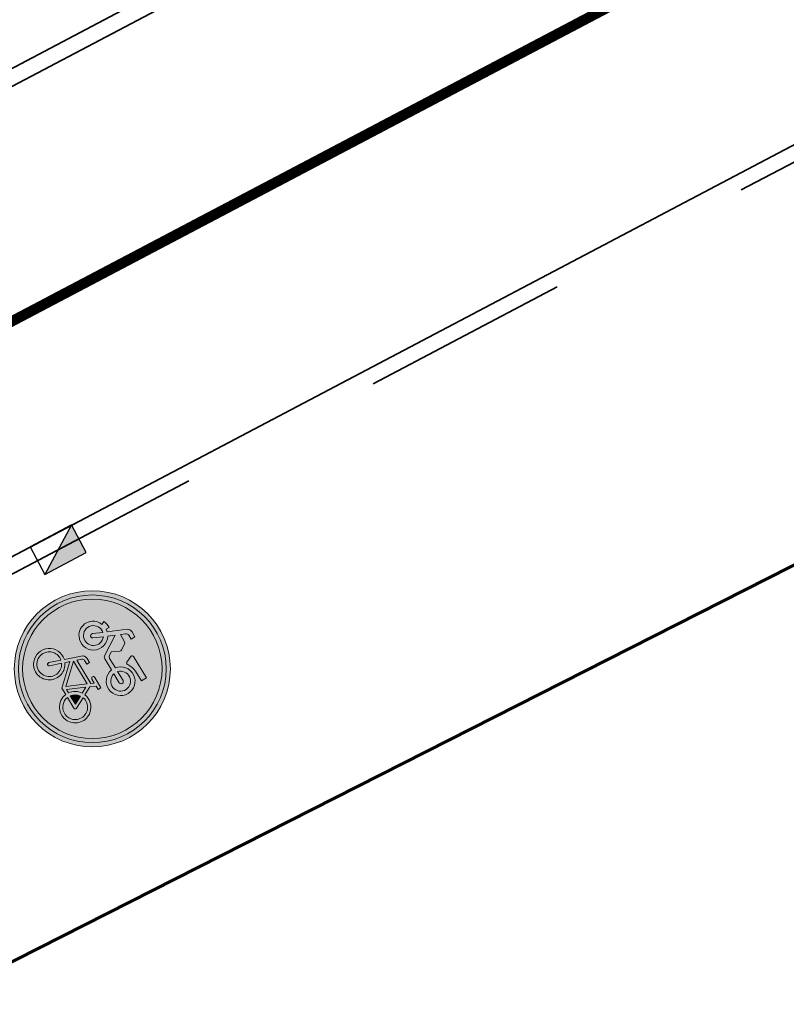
# Model space of a CAD drawing. Header units: metres. Extents: x 109063 to 109671, y 521086 to 521391.
# Tile 16 of 85: x 109181.14 to 109188.51, y 521217.82 to 521227.28. Entities that reach past the tile are written whole.
import ezdxf

# ---------------------------------------------------------------- set-up
doc = ezdxf.new("R2010")
doc.units = ezdxf.units.M
doc.linetypes.add('VH-TROTTOIRBAND-SO', pattern=[15, 5, -2, 2, -2, 2, -2])
doc.linetypes.add('VW-30270_STREEP', pattern=[3, 0.3, -2.7])
for name, color, linetype, lineweight in [('N-WE-KG-WERKGRENS_FASE 3A-G', 10, 'XX-WERKGRENS_CIRCEL', 70), ('N-WE-RI-HWA_KOLK_TROTTOIRKOLK-S-200', 150, 'Continuous', 25), ('N-WE-VH-KANTOPSLUITING_TROTTOIRBAND_130X150-G', 210, 'VH-TROTTOIRBAND-SO', 35), ('N-WE-VH-KANTVERHARDING_WEG-G', 4, 'Continuous', 35), ('N-WE-VW-MARKERING_LANGS_STREEP_30270-G', 7, 'VW-30270_STREEP', 13), ('N-WE-VW-VERKEERSTEKEN-S-200', 7, 'Continuous', 25)]:
    doc.layers.add(name, color=color, linetype=linetype, lineweight=lineweight)
doc.layers.get('0').freeze()
doc.linetypes.add('XX-WERKGRENS_CIRCEL', pattern='A,10,-2.5,[69,NLCS.SHX,S=1,R=0,X=0,Y=0],-2.5', length=15)

# ---------------------------------------------------------------- blocks, each defined once
blk = doc.blocks.new('SRI-KOLK_TROTTOIR-SO')
blk.add_hatch(color=256).paths.add_polyline_path([(1.125000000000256, 1.499999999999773), (-1.124999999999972, 1.499999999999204), (-1.124999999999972, 5.684341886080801e-13)])
blk.add_line((-1.124999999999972, 0), (1.124999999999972, 1.499999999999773))
at = {"flags": 128}
blk.add_lwpolyline([(-1.124999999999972, 0), (1.124999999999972, 0), (1.124999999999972, 1.499999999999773), (-1.124999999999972, 1.499999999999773)], close=True, dxfattribs=at)
blk = doc.blocks.new('N-SVW-VERKEERSTEKEN_BORD_G12A-SO')
at = {"true_color": 0x007dc8}
h = blk.add_hatch(color=152, dxfattribs=at)
h.dxf.hatch_style = 1
h.paths.add_polyline_path([(-3.35, 0, 1), (3.35, 0, 1)])
h.paths.add_polyline_path([(-0.05489022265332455, 1.663209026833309), (-0.2368011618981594, 1.958814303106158, 0.2553060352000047), (-0.3137206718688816, 2.000828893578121), (-0.7132546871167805, 2.000828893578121), (-0.6119572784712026, 2.237174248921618, -0.3183027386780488), (-0.4769093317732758, 2.332838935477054), (-0.2574392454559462, 2.332838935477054), (-0.2574392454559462, 2.546676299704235), (-0.5331907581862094, 2.546676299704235, 0.3213273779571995), (-0.7639033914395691, 2.411628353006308), (-1.157804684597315, 1.528161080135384), (-1.287219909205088, 1.550646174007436), (-1.287219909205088, 1.719490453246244, 0.1068023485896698), (-1.664245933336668, 1.651943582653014), (-1.591112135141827, 1.494364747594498, 0.6710616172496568), (-1.655304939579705, 0.2490095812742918, 0.9483494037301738), (-0.9608425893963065, 1.449348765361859), (-0.8201619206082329, 1.775726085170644), (-0.2524832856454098, 0.8483395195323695, 0.2610761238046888), (-0.09990620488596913, 0.7628435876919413), (0.5247306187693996, 0.7628435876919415, 0.9315490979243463), (1.903419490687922, 0.8585082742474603, 0.9228273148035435), (0.5303633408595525, 0.9710711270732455), (0.00124606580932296, 0.9710710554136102, -0.2552017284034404), (-0.12239129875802, 1.038572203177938), (-0.2236887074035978, 1.196151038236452), (-0.04952293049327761, 1.572598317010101, 0.2513456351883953)], flags=16)
h.paths.add_polyline_path([(-1.234402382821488, 1.333895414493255), (-1.443895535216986, 0.8789584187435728, 1), (-1.254757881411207, 0.7918627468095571), (-1.045264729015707, 1.246799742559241, -0.8633696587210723), (-1.520287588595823, 0.4252713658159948, -0.929508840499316)], flags=0)
h.paths.add_polyline_path([(0.5190978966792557, 2.000828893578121), (1.717722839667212, 2.000828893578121), (1.717722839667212, 1.719490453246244), (1.16621981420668, 1.719490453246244, 0.1366086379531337), (0.7054305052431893, 1.559138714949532, -0.4856487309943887), (0.5866447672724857, 1.584396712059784), (0.4433471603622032, 1.890461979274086, -0.5265277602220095)], flags=16)
h.paths.add_polyline_path([(-0.5556418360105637, 0.04230770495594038), (-0.3305959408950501, 0.04254207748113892), (-0.3305959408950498, -0.1149909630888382), (-0.5275580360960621, -0.1149909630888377, 0.3458606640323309), (-0.6513101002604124, -0.1901433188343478), (-0.7413954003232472, -0.4301486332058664), (0.564113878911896, -0.4301486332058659), (0.6372934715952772, -0.2725697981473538), (0.4122135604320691, -0.2725697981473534, -1), (0.4122135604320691, -0.1149909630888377), (0.9917886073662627, -0.1149909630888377), (0.9917886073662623, -0.2725697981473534), (0.8060919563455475, -0.2725697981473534), (0.6823094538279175, -0.5482984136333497), (0.8904911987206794, -0.9534422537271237, -0.3180092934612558), (1.737378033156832, -1.177270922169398, -0.4761740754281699), (1.514794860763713, -2.321085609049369, -0.5293484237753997), (0.4009481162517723, -1.735657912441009), (0.04077446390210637, -1.735657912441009), (-0.8539353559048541, -0.7452605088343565), (-0.9327247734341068, -0.975973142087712, -0.427470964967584), (-0.5950982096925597, -2.017348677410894, -0.4733002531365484), (-1.738981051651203, -2.240034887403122, -0.7942654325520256), (-1.079015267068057, -0.9196917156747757), (-0.8089193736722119, -0.148787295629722, -0.3343475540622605)], flags=16)
h.paths.add_polyline_path([(1.689078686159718, 0.8832194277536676, -0.929508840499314), (0.7441778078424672, 0.7628435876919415), (1.245032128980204, 0.7628435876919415, 1), (1.245032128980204, 0.9710711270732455), (0.7441778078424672, 0.9710711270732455, -0.8633696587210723)], flags=0)
h.paths.add_polyline_path([(-0.7864113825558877, -0.5820489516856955), (0.4909800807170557, -0.5820489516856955), (0.06330535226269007, -1.527430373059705)], flags=0)
h.paths.add_polyline_path([(-1.135296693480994, -1.07727055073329), (-1.332258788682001, -1.634360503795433, 1.053204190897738), (-1.180312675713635, -1.679376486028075), (-0.988983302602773, -1.12791925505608, -0.5422541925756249), (-0.8795759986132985, -2.11751120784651, -0.6326380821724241), (-1.855575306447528, -1.6568455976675, -0.4799026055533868)], flags=0)
h.paths.add_polyline_path([(0.5979102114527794, -0.7283623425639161), (0.7498105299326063, -1.020989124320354, 0.2341669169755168), (0.4009481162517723, -1.578079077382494), (0.2096187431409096, -1.578079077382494)], flags=0)
h.paths.add_polyline_path([(0.8229901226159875, -1.167302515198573), (1.036804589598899, -1.578079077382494), (0.564113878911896, -1.578079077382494, -0.2160576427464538)], flags=0)
h.paths.add_polyline_path([(0.9636707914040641, -1.094122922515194, -0.5642606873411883), (1.744430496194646, -1.74783627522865, -0.3964878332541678), (1.099204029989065, -2.250804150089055, -0.3501344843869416), (0.564113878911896, -1.735657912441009), (1.166219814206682, -1.735657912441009, 0.5661508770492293), (1.233766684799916, -1.623095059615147)], flags=0)
h = blk.add_hatch(color=152, dxfattribs=at)
h.dxf.hatch_style = 1
h.paths.add_polyline_path([(3.356918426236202, 1.154815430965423), (3.546040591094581, 1.219875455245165, 0.5778775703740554), (-2.833352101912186, 2.456545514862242), (-2.682239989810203, 2.325529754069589, -0.5778775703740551)])
at = {"true_color": 0xffffff}
h = blk.add_hatch(color=7, dxfattribs=at)
h.dxf.hatch_style = 1
h.paths.add_polyline_path([(-2.682239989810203, 2.325529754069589), (-2.531127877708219, 2.194513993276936, -0.5778775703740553), (3.167796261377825, 1.089755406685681), (3.356918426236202, 1.154815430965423, 0.5778775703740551)])
at = {"true_color": 0x007dc8}
h = blk.add_hatch(color=152, dxfattribs=at)
h.dxf.hatch_style = 1
h.paths.add_polyline_path([(-2.682239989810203, 2.325529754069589), (-2.833352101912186, 2.456545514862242, 0.1804943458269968), (-3.75, 0, 0.4142135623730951), (0, -3.75), (0, -3.55, -0.4142135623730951), (-3.55, 0, -0.1804943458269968)])
at = {"true_color": 0xffffff}
h = blk.add_hatch(color=7, dxfattribs=at)
h.dxf.hatch_style = 1
h.paths.add_polyline_path([(-0.05489022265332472, 1.663209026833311), (-0.2368011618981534, 1.958814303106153, 0.2553060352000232), (-0.3137206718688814, 2.000828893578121), (-0.713254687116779, 2.00082889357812), (-0.6119572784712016, 2.237174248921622, -0.3183027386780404), (-0.4769093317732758, 2.332838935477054), (-0.257439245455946, 2.332838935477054), (-0.257439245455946, 2.546676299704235), (-0.5331907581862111, 2.546676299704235, 0.3213273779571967), (-0.7639033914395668, 2.411628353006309), (-1.157804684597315, 1.528161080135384), (-1.287219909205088, 1.550646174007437), (-1.287219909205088, 1.719490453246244, 0.1068023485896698), (-1.664245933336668, 1.651943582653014), (-1.591112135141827, 1.494364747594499, 0.671061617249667), (-1.65530493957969, 0.2490095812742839, 0.9483494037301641), (-0.9608425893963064, 1.449348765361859), (-0.8201619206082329, 1.775726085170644), (-0.2518065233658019, 0.8472428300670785, 0.2591533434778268), (-0.09990620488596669, 0.7628435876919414), (0.5247306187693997, 0.7628435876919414, 0.9315490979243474), (1.903419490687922, 0.8585082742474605, 0.9228273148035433), (0.5303633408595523, 0.9710711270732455), (0.001391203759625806, 0.9710711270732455, -0.2554646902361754), (-0.1223912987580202, 1.038572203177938), (-0.2236887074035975, 1.196151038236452), (-0.04925750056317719, 1.573177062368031, 0.2495832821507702)])
h.paths.add_polyline_path([(-1.520287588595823, 0.425271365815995, -0.9295088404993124), (-1.234402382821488, 1.333895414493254), (-1.443895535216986, 0.8789584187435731, 1), (-1.254757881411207, 0.7918627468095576), (-1.045264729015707, 1.246799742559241, -0.8633696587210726)], flags=16)
h.paths.add_polyline_path([(1.689078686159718, 0.8832194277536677, -0.9295088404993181), (0.744177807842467, 0.7628435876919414), (1.245032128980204, 0.7628435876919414, 1), (1.245032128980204, 0.9710711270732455), (0.744177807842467, 0.9710711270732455, -0.8633696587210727)], flags=16)
h = blk.add_hatch(color=7, dxfattribs=at)
h.dxf.hatch_style = 1
h.paths.add_polyline_path([(-3.35, 0, -0.1804943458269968), (-2.531127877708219, 2.194513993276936), (-2.682239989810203, 2.325529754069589, 0.1804943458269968), (-3.55, 0, 0.4142135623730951), (0, -3.55), (0, -3.35, -0.4142135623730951)])
h = blk.add_hatch(color=7, dxfattribs=at)
h.dxf.hatch_style = 1
h.paths.add_polyline_path([(1.166219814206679, 1.719490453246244), (1.717722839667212, 1.719490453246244), (1.717722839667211, 2.000828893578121), (0.5190978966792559, 2.000828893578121, 0.5721557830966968), (0.4481691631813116, 1.880162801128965), (0.5866447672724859, 1.584396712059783, 0.4363209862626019), (0.6951614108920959, 1.551910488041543, -0.1401265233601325)])
at = {"true_color": 0x007dc8}
h = blk.add_hatch(color=152, dxfattribs=at)
h.dxf.hatch_style = 1
h.paths.add_polyline_path([(-1.045264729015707, 1.246799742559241), (-1.254757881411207, 0.7918627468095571, -1), (-1.443895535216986, 0.8789584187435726), (-1.234402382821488, 1.333895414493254, 0.9295088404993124), (-1.520287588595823, 0.425271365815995, 0.8633696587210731)])
h = blk.add_hatch(color=152, dxfattribs=at)
h.dxf.hatch_style = 1
h.paths.add_polyline_path([(3.75, 0, 0.08302223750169), (3.546040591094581, 1.219875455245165), (3.356918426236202, 1.154815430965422, -0.08302223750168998), (3.55, 0, -0.4142135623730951), (0, -3.55), (0, -3.75, 0.4142135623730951)])
at = {"true_color": 0xffffff}
h = blk.add_hatch(color=7, dxfattribs=at)
h.dxf.hatch_style = 1
h.paths.add_polyline_path([(3.356918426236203, 1.154815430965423), (3.167796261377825, 1.08975540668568, -0.08302223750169), (3.35, 0, -0.4142135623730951), (0, -3.35), (0, -3.55, 0.4142135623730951), (3.55, 0, 0.08302223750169)])
at = {"true_color": 0x007dc8}
h = blk.add_hatch(color=152, dxfattribs=at)
h.dxf.hatch_style = 1
h.paths.add_polyline_path([(0.744177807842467, 0.9710711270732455), (1.245032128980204, 0.9710711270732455, -1), (1.245032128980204, 0.7628435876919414), (0.744177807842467, 0.7628435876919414, 0.9295088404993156), (1.689078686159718, 0.8832194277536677, 0.8633696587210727)])
at = {"true_color": 0xffffff}
h = blk.add_hatch(color=7, dxfattribs=at)
h.dxf.hatch_style = 1
h.paths.add_polyline_path([(0.6823094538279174, -0.5482984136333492), (0.8060919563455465, -0.2725697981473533), (0.9917886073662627, -0.2725697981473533), (0.9917886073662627, -0.1149909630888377), (0.412213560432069, -0.1149909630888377, 1), (0.412213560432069, -0.2725697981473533), (0.6372934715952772, -0.2725697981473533), (0.5641138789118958, -0.4301486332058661), (-0.7413954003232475, -0.4301486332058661), (-0.6513101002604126, -0.190143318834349, -0.3458606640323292), (-0.5275580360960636, -0.1149909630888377), (-0.3305959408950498, -0.1149909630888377), (-0.3305959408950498, 0.04254207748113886), (-0.5556418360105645, 0.04230770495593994, 0.3343475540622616), (-0.8089193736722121, -0.1487872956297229), (-1.079015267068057, -0.9196917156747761, 0.7942654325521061), (-1.738981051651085, -2.240034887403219, 0.4733002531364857), (-0.5950982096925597, -2.017348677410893, 0.427470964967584), (-0.932724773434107, -0.9759731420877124), (-0.853935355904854, -0.7452605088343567), (0.04077446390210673, -1.735657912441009), (0.4009481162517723, -1.735657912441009, 0.5293484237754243), (1.514794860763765, -2.321085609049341, 0.4761740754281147), (1.73737803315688, -1.177270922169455, 0.3180092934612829), (0.8904911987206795, -0.9534422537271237)])
h.paths.add_polyline_path([(-0.7864113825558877, -0.5820489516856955), (0.4909800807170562, -0.5820489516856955), (0.06330535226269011, -1.527430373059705)], flags=16)
h.paths.add_polyline_path([(-0.9889833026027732, -1.127919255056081, -0.5422541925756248), (-0.8795759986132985, -2.117511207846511, -0.6326380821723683), (-1.855575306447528, -1.656845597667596, -0.479902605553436), (-1.135296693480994, -1.07727055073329), (-1.332258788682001, -1.634360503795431, 1.053204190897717), (-1.180312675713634, -1.679376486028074)], flags=16)
h.paths.add_polyline_path([(0.5979102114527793, -0.7283623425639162), (0.7498105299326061, -1.020989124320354, 0.2341669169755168), (0.4009481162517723, -1.578079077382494), (0.2096187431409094, -1.578079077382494)], flags=16)
h.paths.add_polyline_path([(0.822990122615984, -1.167302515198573), (1.036804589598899, -1.578079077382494), (0.5641138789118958, -1.578079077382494, -0.2160576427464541)], flags=16)
h.paths.add_polyline_path([(0.5641138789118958, -1.735657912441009), (1.166219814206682, -1.735657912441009, 0.566150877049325), (1.233766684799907, -1.623095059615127), (0.9636707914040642, -1.094122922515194, -0.5642606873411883), (1.744430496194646, -1.74783627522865, -0.3964878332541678), (1.099204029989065, -2.250804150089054, -0.3501344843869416)], flags=16)
at = {"true_color": 0x007dc8}
h = blk.add_hatch(color=152, dxfattribs=at)
h.dxf.hatch_style = 1
h.paths.add_polyline_path([(-0.7864113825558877, -0.5820489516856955), (0.06330535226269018, -1.527430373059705), (0.490980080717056, -0.5820489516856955)])
h = blk.add_hatch(color=152, dxfattribs=at)
h.dxf.hatch_style = 1
h.paths.add_polyline_path([(0.2096187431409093, -1.578079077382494), (0.4009481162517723, -1.578079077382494, -0.2341669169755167), (0.7498105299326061, -1.020989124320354), (0.5979102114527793, -0.7283623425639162)])
h = blk.add_hatch(color=152, dxfattribs=at)
h.dxf.hatch_style = 1
h.paths.add_polyline_path([(-1.332258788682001, -1.634360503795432), (-1.135296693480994, -1.07727055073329, 0.479902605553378), (-1.855575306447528, -1.656845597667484, 0.6326380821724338), (-0.8795759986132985, -2.117511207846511, 0.5422541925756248), (-0.9889833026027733, -1.12791925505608), (-1.180312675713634, -1.679376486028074, -1.053204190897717)])
h = blk.add_hatch(color=152, dxfattribs=at)
h.dxf.hatch_style = 1
h.paths.add_polyline_path([(1.744430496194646, -1.74783627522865, 0.5642606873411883), (0.9636707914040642, -1.094122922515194), (1.233766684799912, -1.623095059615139, -0.5661508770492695), (1.166219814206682, -1.735657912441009), (0.5641138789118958, -1.735657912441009, 0.3501344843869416), (1.099204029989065, -2.250804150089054, 0.3964878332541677)])
h = blk.add_hatch(color=152, dxfattribs=at)
h.dxf.hatch_style = 1
h.paths.add_polyline_path([(1.036804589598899, -1.578079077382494), (0.8229901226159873, -1.167302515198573, 0.2160576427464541), (0.5641138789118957, -1.578079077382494)])
at = {"color": 7, "lineweight": 0, "true_color": 0xffffff}
for points in [[(0.5303633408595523, 0.9710711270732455, -0.9228273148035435), (1.903419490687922, 0.8585082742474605, -0.931549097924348), (0.5247306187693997, 0.7628435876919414), (-0.09990620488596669, 0.7628435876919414, -0.2591533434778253), (-0.2518065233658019, 0.8472428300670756), (-0.8201619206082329, 1.775726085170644), (-0.9608425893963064, 1.449348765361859, -0.9483494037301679), (-1.655304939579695, 0.2490095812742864, -0.6710616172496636), (-1.591112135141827, 1.494364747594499), (-1.664245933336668, 1.651943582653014, -0.1068023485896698), (-1.287219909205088, 1.719490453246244), (-1.287219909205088, 1.550646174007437), (-1.157804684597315, 1.528161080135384), (-0.7639033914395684, 2.411628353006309, -0.3213273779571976), (-0.5331907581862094, 2.546676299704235), (-0.257439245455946, 2.546676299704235), (-0.257439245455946, 2.332838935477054), (-0.4769093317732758, 2.332838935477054, 0.3183027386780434), (-0.6119572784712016, 2.237174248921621), (-0.7132546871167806, 2.000828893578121), (-0.3137206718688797, 2.000828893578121, -0.2655979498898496), (-0.2349541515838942, 1.955812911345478), (-0.05489022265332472, 1.663209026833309, -0.2495832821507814), (-0.04925750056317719, 1.573177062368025), (-0.2236887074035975, 1.196151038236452), (-0.1223912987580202, 1.038572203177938, 0.2554646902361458), (0.001391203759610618, 0.9710711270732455)], [(1.717722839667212, 2.000828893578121), (0.5190978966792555, 2.000828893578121, 0.5265277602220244), (0.4433471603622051, 1.890461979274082), (0.5866447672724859, 1.584396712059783, 0.4856487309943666), (0.7054305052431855, 1.559138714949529, -0.1366086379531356), (1.166219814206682, 1.719490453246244), (1.717722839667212, 1.719490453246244)], [(-1.045264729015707, 1.246799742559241, -0.8633696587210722), (-1.520287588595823, 0.425271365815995, -0.9295088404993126), (-1.234402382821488, 1.333895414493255), (-1.443895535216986, 0.8789584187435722, 0.9999999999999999), (-1.254757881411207, 0.7918627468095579)], [(0.744177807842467, 0.9710711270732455, -0.8633696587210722), (1.689078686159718, 0.8832194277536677, -0.9295088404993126), (0.744177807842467, 0.7628435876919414), (1.245032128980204, 0.7628435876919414, 0.9999999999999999), (1.245032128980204, 0.9710711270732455)], [(0.6823094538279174, -0.5482984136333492), (0.8060919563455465, -0.2725697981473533), (0.9917886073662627, -0.2725697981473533), (0.9917886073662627, -0.1149909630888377), (0.412213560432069, -0.1149909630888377, 0.9999999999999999), (0.412213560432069, -0.2725697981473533), (0.6372934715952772, -0.2725697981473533), (0.5641138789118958, -0.4301486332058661), (-0.7413954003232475, -0.4301486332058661), (-0.6513101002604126, -0.1901433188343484, -0.3458606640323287), (-0.5275580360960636, -0.1149909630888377), (-0.3305959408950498, -0.1149909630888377), (-0.3305959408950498, 0.04254207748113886), (-0.5556418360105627, 0.04230770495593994, 0.3343475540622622), (-0.8089193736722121, -0.1487872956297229), (-1.079015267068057, -0.9196917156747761, 0.7942654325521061), (-1.738981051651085, -2.240034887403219, 0.4733002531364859), (-0.5950982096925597, -2.017348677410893, 0.4274709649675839), (-0.932724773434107, -0.9759731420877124), (-0.853935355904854, -0.7452605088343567), (0.04077446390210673, -1.735657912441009), (0.4009481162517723, -1.735657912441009, 0.5293484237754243), (1.514794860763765, -2.321085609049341, 0.4761740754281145), (1.73737803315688, -1.177270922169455, 0.3180092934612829), (0.8904911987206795, -0.9534422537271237)], [(0.5979102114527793, -0.7283623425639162), (0.2096187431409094, -1.578079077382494), (0.4009481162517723, -1.578079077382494, -0.2341669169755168), (0.7498105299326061, -1.020989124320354)], [(-0.9889833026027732, -1.12791925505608, -0.5422541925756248), (-0.8795759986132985, -2.117511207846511, -0.6326380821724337), (-1.855575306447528, -1.656845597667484, -0.479902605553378), (-1.135296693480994, -1.07727055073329), (-1.332258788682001, -1.634360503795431, 1.053204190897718), (-1.180312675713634, -1.679376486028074)], [(0.9636707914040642, -1.094122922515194, -0.5642606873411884), (1.744430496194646, -1.74783627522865, -0.3964878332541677), (1.099204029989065, -2.250804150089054, -0.3501344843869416), (0.5641138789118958, -1.735657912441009), (1.166219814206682, -1.735657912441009, 0.5661508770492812), (1.233766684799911, -1.623095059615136)], [(1.036804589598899, -1.578079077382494), (0.8229901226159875, -1.167302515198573, 0.2160576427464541), (0.5641138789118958, -1.578079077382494)]]:
    blk.add_lwpolyline(points, format="xyb", close=True, dxfattribs=at)
blk.add_lwpolyline([(0.4909800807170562, -0.5820489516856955), (-0.7864113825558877, -0.5820489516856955), (0.06330535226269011, -1.527430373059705)], close=True, dxfattribs=at)
at = {"color": 152, "lineweight": 0, "true_color": 0x007dc8}
blk.add_circle((0, 0), 3.75, dxfattribs=at)
at = {"color": 7, "lineweight": 0, "true_color": 0xffffff}
for radius in [3.55, 3.35]:
    blk.add_circle((0, 0), radius, dxfattribs=at)

msp = doc.modelspace()

# ---------------------------------------------------------------- linework, layer by layer
at = {"layer": 'N-WE-KG-WERKGRENS_FASE 3A-G', "flags": 128}
msp.add_lwpolyline([(109325.9852332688, 521089.8910932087), (109318.9760571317, 521087.0978909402), (109317.7590229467, 521090.309987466), (109323.357371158, 521094.5927836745), (109238.4538672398, 521245.3845682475), (109219.9931327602, 521235.5744317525), (109205.0619311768, 521230.4052660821), (109136.2816851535, 521195.4929384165), (109151.5240084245, 521165.7113477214), (109133.2028725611, 521154.3715778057), (109118.9696618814, 521166.6262537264), (109096.8843987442, 521210.7721939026), (109081.120412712, 521240.820995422), (109089.4095320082, 521256.9049150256), (109098.8363948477, 521261.0039478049), (109101.0469468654, 521258.3100999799, 0.2809903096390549), (109115.1462138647, 521256.2338187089), (109161.4842590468, 521279.6825050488), (109182.4904605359, 521274.1877775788), (109197.3839371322, 521282.2296759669), (109207.4112759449, 521265.0189018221), (109222.7429781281, 521273.1301225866), (109202.6840457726, 521306.8191775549), (109330.8540994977, 521375.9574288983), (109334.104, 521366.956), (109359.3516825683, 521304.007), (109395.9162471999, 521316.7672097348), (109395.0141397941, 521304.6535815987), (109407.2230513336, 521303.0447394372), (109419.64739346, 521302.2786755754), (109418.2075103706, 521287.5559015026), (109409.707725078, 521288.4081365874), (109419.0129940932, 521237.7529619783), (109418.5617118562, 521234.8638802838), (109426.4451687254, 521234.1849934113), (109428.101254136, 521222.0663919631), (109421.2783488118, 521222.2228370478), (109442.3452389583, 521149.2477334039), (109444.2102913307, 521130.5296853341), (109415.0556148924, 521118.9952378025), (109417.9415997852, 521109.0171095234), (109389.799825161, 521098.7344669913), (109393.2185847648, 521089.1254520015), (109386.1181887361, 521086.7501851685), (109367.9337236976, 521091.6482577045), (109364.1064529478, 521102.4370652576)], format="xyb", close=True, dxfattribs=at)
at = {"layer": 'N-WE-VH-KANTOPSLUITING_TROTTOIRBAND_130X150-G', "flags": 128}
msp.add_lwpolyline([(109178.3459975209, 521220.5197399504), (109209.1546649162, 521236.7523619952), (109218.0013065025, 521241.4135240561), (109218.0586672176, 521241.4437465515)], dxfattribs=at)
msp.add_lwpolyline([(109175.4809160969, 521227.3909939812), (109176.7362583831, 521224.9326134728, 0.4179681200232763), (109177.2111195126, 521224.7821366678), (109178.0958350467, 521225.2482799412), (109193.6625120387, 521233.450127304), (109195.3422266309, 521234.3351435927)], format="xyb", dxfattribs=at)
at = {"layer": 'N-WE-VH-KANTVERHARDING_WEG-G'}
msp.add_lwpolyline([(109137.971343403, 521240.278690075), (109134.9887209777, 521237.3929670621, 0.0266060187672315), (109127.754194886, 521244.2898742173), (109133.3123992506, 521250.9492642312, -0.1012451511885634), (109134.8791121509, 521252.1994076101), (109147.1283210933, 521258.4475161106, -0.3302105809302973), (109154.1757368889, 521257.2653756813, -0.07378496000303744), (109174.8964722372, 521228.2056986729), (109176.6026675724, 521224.8643969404, 0.4179681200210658), (109177.2810406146, 521224.649430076), (109216.0668224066, 521245.0850736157), (109216.6842473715, 521245.4103855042, 0.4249977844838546), (109217.8868912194, 521249.5593272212), (109217.3645875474, 521250.4681693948), (109220.4654127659, 521252.2245972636), (109221.1347327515, 521251.0429692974, 0.4053219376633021), (109225.1434763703, 521249.8674250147), (109232.5505613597, 521253.7701063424)], format="xyb", dxfattribs=at)
at = {"layer": 'N-WE-VH-KANTVERHARDING_WEG-G', "flags": 128}
msp.add_lwpolyline([(109117.1889666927, 521183.5978220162), (109116.5783385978, 521184.7714578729, -0.412697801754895), (109117.8412536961, 521188.8102502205), (109209.0847438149, 521236.8850685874), (109217.9313854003, 521241.5462306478), (109218.8734567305, 521242.0425938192, -0.4035109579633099), (109222.872944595, 521240.8832718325), (109223.5519866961, 521239.7016946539), (109226.817331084, 521241.5782595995)], format="xyb", dxfattribs=at)
at = {"layer": 'N-WE-VW-MARKERING_LANGS_STREEP_30270-G', "ltscale": 5, "const_width": 0.1}
msp.add_lwpolyline([(109180.3164214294, 521223.9880997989), (109233.5510093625, 521252.036601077)], dxfattribs=at)

# ---------------------------------------------------------------- block references
at = {"layer": 'N-WE-RI-HWA_KOLK_TROTTOIRKOLK-S-200', "xscale": 0.2, "yscale": 0.2, "zscale": 0.2, "rotation": 207.99526591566}
msp.add_blockref('SRI-KOLK_TROTTOIR-SO', (109181.4414062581, 521222.3202110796), dxfattribs=at)
at = {"layer": 'N-WE-VW-VERKEERSTEKEN-S-200', "xscale": 0.2, "yscale": 0.2, "zscale": 0.2, "rotation": 301.0534278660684}
msp.add_blockref('N-SVW-VERKEERSTEKEN_BORD_G12A-SO', (109181.8409574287, 521221.0425690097), dxfattribs=at)

doc.saveas('drawing.dxf')
